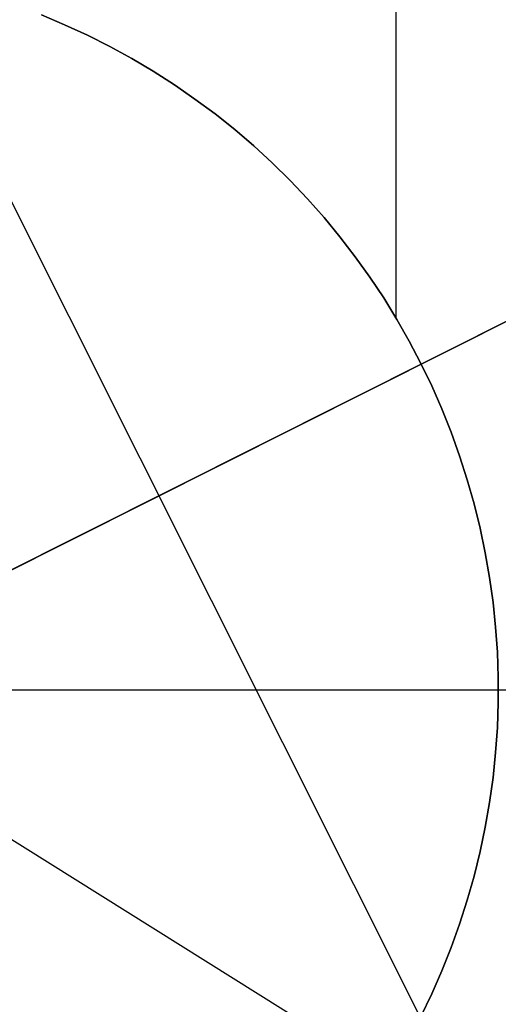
# Model space of a CAD drawing. Header units: millimetres. Extents: x 6049 to 7254, y -11340 to -10297.
# Tile 115 of 237: x 6656 to 6665, y -10686 to -10668. Entities that reach past the tile are written whole.
import ezdxf

# ---------------------------------------------------------------- set-up
doc = ezdxf.new("R2010")
doc.units = ezdxf.units.MM
doc.layers.add('color', color=7, linetype='Continuous')
doc.layers.add('luz', color=7, linetype='Continuous')

msp = doc.modelspace()

# ---------------------------------------------------------------- linework, layer by layer
at = {"color": 8, "true_color": 0x7f7f7f}
for p, q in [((6663.033, -10660.398, 144.2), (6663.033, -10673.306, 144.2)), ((6656.57, -10667.794, 199.6), (6656.992, -10667.971, 199.6)), ((6656.992, -10667.971, 144.2), (6656.57, -10667.794, 144.2)), ((6656.57, -10667.794, 199.6), (6656.992, -10667.971, 199.6)), ((6656.992, -10667.971, 171.9), (6656.57, -10667.794, 171.9)), ((6656.992, -10667.971, 144.2), (6656.57, -10667.794, 144.2)), ((6656.992, -10667.971, 199.6), (6657.407, -10668.162, 199.6)), ((6657.407, -10668.162, 144.2), (6656.992, -10667.971, 144.2)), ((6656.992, -10667.971, 199.6), (6657.407, -10668.162, 199.6)), ((6657.407, -10668.162, 171.9), (6656.992, -10667.971, 171.9)), ((6657.407, -10668.162, 144.2), (6656.992, -10667.971, 144.2)), ((6657.407, -10668.162, 199.6), (6657.815, -10668.367, 199.6)), ((6657.815, -10668.367, 144.2), (6657.407, -10668.162, 144.2)), ((6657.407, -10668.162, 199.6), (6657.815, -10668.367, 199.6)), ((6657.815, -10668.367, 171.9), (6657.407, -10668.162, 171.9)), ((6657.815, -10668.367, 144.2), (6657.407, -10668.162, 144.2)), ((6657.815, -10668.367, 199.6), (6658.217, -10668.587, 199.6)), ((6658.217, -10668.587, 144.2), (6657.815, -10668.367, 144.2)), ((6657.815, -10668.367, 199.6), (6658.217, -10668.587, 199.6)), ((6658.217, -10668.587, 171.9), (6657.815, -10668.367, 171.9)), ((6658.217, -10668.587, 144.2), (6657.815, -10668.367, 144.2)), ((6658.217, -10668.587, 199.6), (6658.61, -10668.82, 199.6)), ((6658.61, -10668.82, 144.2), (6658.217, -10668.587, 144.2)), ((6658.217, -10668.587, 199.6), (6658.61, -10668.82, 199.6)), ((6658.61, -10668.82, 171.9), (6658.217, -10668.587, 171.9)), ((6658.61, -10668.82, 144.2), (6658.217, -10668.587, 144.2)), ((6658.61, -10668.82, 199.6), (6658.995, -10669.067, 199.6)), ((6658.995, -10669.067, 144.2), (6658.61, -10668.82, 144.2)), ((6658.61, -10668.82, 199.6), (6658.995, -10669.067, 199.6)), ((6658.995, -10669.067, 171.9), (6658.61, -10668.82, 171.9)), ((6658.995, -10669.067, 144.2), (6658.61, -10668.82, 144.2)), ((6658.995, -10669.067, 199.6), (6659.371, -10669.326, 199.6)), ((6659.371, -10669.326, 144.2), (6658.995, -10669.067, 144.2)), ((6658.995, -10669.067, 199.6), (6659.371, -10669.326, 199.6)), ((6659.371, -10669.326, 171.9), (6658.995, -10669.067, 171.9)), ((6659.371, -10669.326, 144.2), (6658.995, -10669.067, 144.2)), ((6659.371, -10669.326, 199.6), (6659.738, -10669.599, 199.6)), ((6659.738, -10669.599, 144.2), (6659.371, -10669.326, 144.2)), ((6659.371, -10669.326, 199.6), (6659.738, -10669.599, 199.6)), ((6659.738, -10669.599, 171.9), (6659.371, -10669.326, 171.9)), ((6659.738, -10669.599, 144.2), (6659.371, -10669.326, 144.2)), ((6659.738, -10669.599, 199.6), (6660.096, -10669.884, 199.6)), ((6660.096, -10669.884, 144.2), (6659.738, -10669.599, 144.2)), ((6659.738, -10669.599, 199.6), (6660.096, -10669.884, 199.6)), ((6660.096, -10669.884, 171.9), (6659.738, -10669.599, 171.9)), ((6660.096, -10669.884, 144.2), (6659.738, -10669.599, 144.2)), ((6660.096, -10669.884, 199.6), (6660.443, -10670.181, 199.6)), ((6660.443, -10670.181, 144.2), (6660.096, -10669.884, 144.2)), ((6660.096, -10669.884, 199.6), (6660.443, -10670.181, 199.6)), ((6660.443, -10670.181, 171.9), (6660.096, -10669.884, 171.9)), ((6660.443, -10670.181, 144.2), (6660.096, -10669.884, 144.2)), ((6660.443, -10670.181, 199.6), (6660.78, -10670.491, 199.6)), ((6660.78, -10670.491, 144.2), (6660.443, -10670.181, 144.2)), ((6660.443, -10670.181, 199.6), (6660.78, -10670.491, 199.6)), ((6660.78, -10670.491, 171.9), (6660.443, -10670.181, 171.9)), ((6660.78, -10670.491, 144.2), (6660.443, -10670.181, 144.2)), ((6660.78, -10670.491, 199.6), (6661.107, -10670.811, 199.6)), ((6661.107, -10670.811, 144.2), (6660.78, -10670.491, 144.2)), ((6660.78, -10670.491, 199.6), (6661.107, -10670.811, 199.6)), ((6661.107, -10670.811, 171.9), (6660.78, -10670.491, 171.9)), ((6661.107, -10670.811, 144.2), (6660.78, -10670.491, 144.2)), ((6661.107, -10670.811, 199.6), (6661.421, -10671.143, 199.6)), ((6661.421, -10671.143, 144.2), (6661.107, -10670.811, 144.2)), ((6661.107, -10670.811, 199.6), (6661.421, -10671.143, 199.6)), ((6661.421, -10671.143, 171.9), (6661.107, -10670.811, 171.9)), ((6661.421, -10671.143, 144.2), (6661.107, -10670.811, 144.2)), ((6661.421, -10671.143, 199.6), (6661.725, -10671.485, 199.6)), ((6661.725, -10671.485, 144.2), (6661.421, -10671.143, 144.2)), ((6661.421, -10671.143, 199.6), (6661.725, -10671.485, 199.6)), ((6661.725, -10671.485, 171.9), (6661.421, -10671.143, 171.9)), ((6661.725, -10671.485, 144.2), (6661.421, -10671.143, 144.2)), ((6661.725, -10671.485, 199.6), (6662.016, -10671.837, 199.6)), ((6662.016, -10671.837, 144.2), (6661.725, -10671.485, 144.2)), ((6661.725, -10671.485, 199.6), (6662.016, -10671.837, 199.6)), ((6662.016, -10671.837, 171.9), (6661.725, -10671.485, 171.9)), ((6662.016, -10671.837, 144.2), (6661.725, -10671.485, 144.2)), ((6662.016, -10671.837, 199.6), (6662.295, -10672.2, 199.6)), ((6662.295, -10672.2, 144.2), (6662.016, -10671.837, 144.2)), ((6662.016, -10671.837, 199.6), (6662.295, -10672.2, 199.6)), ((6662.295, -10672.2, 171.9), (6662.016, -10671.837, 171.9)), ((6662.295, -10672.2, 144.2), (6662.016, -10671.837, 144.2)), ((6662.295, -10672.2, 199.6), (6662.561, -10672.572, 199.6)), ((6662.561, -10672.572, 144.2), (6662.295, -10672.2, 144.2)), ((6662.295, -10672.2, 199.6), (6662.561, -10672.572, 199.6)), ((6662.561, -10672.572, 171.9), (6662.295, -10672.2, 171.9)), ((6662.561, -10672.572, 144.2), (6662.295, -10672.2, 144.2)), ((6662.561, -10672.572, 199.6), (6662.814, -10672.952, 199.6)), ((6662.814, -10672.952, 144.2), (6662.561, -10672.572, 144.2)), ((6662.561, -10672.572, 199.6), (6662.814, -10672.952, 199.6)), ((6662.814, -10672.952, 171.9), (6662.561, -10672.572, 171.9)), ((6662.814, -10672.952, 144.2), (6662.561, -10672.572, 144.2)), ((6662.814, -10672.952, 199.6), (6663.054, -10673.342, 199.6)), ((6663.054, -10673.342, 144.2), (6662.814, -10672.952, 144.2)), ((6662.814, -10672.952, 199.6), (6663.054, -10673.342, 199.6)), ((6663.054, -10673.342, 171.9), (6662.814, -10672.952, 171.9)), ((6663.054, -10673.342, 144.2), (6662.814, -10672.952, 144.2)), ((6663.054, -10673.342, 199.6), (6663.28, -10673.739, 199.6)), ((6663.28, -10673.739, 144.2), (6663.054, -10673.342, 144.2)), ((6663.054, -10673.342, 199.6), (6663.28, -10673.739, 199.6)), ((6663.28, -10673.739, 171.9), (6663.054, -10673.342, 171.9)), ((6663.28, -10673.739, 144.2), (6663.054, -10673.342, 144.2)), ((6663.28, -10673.739, 199.6), (6663.493, -10674.144, 199.6)), ((6663.493, -10674.144, 144.2), (6663.28, -10673.739, 144.2)), ((6663.28, -10673.739, 199.6), (6663.493, -10674.144, 199.6)), ((6663.493, -10674.144, 171.9), (6663.28, -10673.739, 171.9)), ((6663.493, -10674.144, 144.2), (6663.28, -10673.739, 144.2)), ((6663.493, -10674.144, 199.6), (6663.691, -10674.556, 199.6)), ((6663.691, -10674.556, 144.2), (6663.493, -10674.144, 144.2)), ((6663.493, -10674.144, 199.6), (6663.691, -10674.556, 199.6)), ((6663.691, -10674.556, 171.9), (6663.493, -10674.144, 171.9)), ((6663.691, -10674.556, 144.2), (6663.493, -10674.144, 144.2)), ((6663.691, -10674.556, 199.6), (6663.875, -10674.974, 199.6)), ((6663.875, -10674.974, 144.2), (6663.691, -10674.556, 144.2)), ((6663.691, -10674.556, 199.6), (6663.875, -10674.974, 199.6)), ((6663.875, -10674.974, 171.9), (6663.691, -10674.556, 171.9)), ((6663.875, -10674.974, 144.2), (6663.691, -10674.556, 144.2)), ((6663.875, -10674.974, 199.6), (6664.045, -10675.399, 199.6)), ((6664.045, -10675.399, 144.2), (6663.875, -10674.974, 144.2)), ((6663.875, -10674.974, 199.6), (6664.045, -10675.399, 199.6)), ((6664.045, -10675.399, 171.9), (6663.875, -10674.974, 171.9)), ((6664.045, -10675.399, 144.2), (6663.875, -10674.974, 144.2)), ((6664.045, -10675.399, 199.6), (6664.2, -10675.829, 199.6)), ((6664.2, -10675.829, 144.2), (6664.045, -10675.399, 144.2)), ((6664.045, -10675.399, 199.6), (6664.2, -10675.829, 199.6)), ((6664.2, -10675.829, 171.9), (6664.045, -10675.399, 171.9)), ((6664.2, -10675.829, 144.2), (6664.045, -10675.399, 144.2)), ((6664.2, -10675.829, 199.6), (6664.339, -10676.265, 199.6)), ((6664.339, -10676.265, 144.2), (6664.2, -10675.829, 144.2)), ((6664.2, -10675.829, 199.6), (6664.339, -10676.265, 199.6)), ((6664.339, -10676.265, 171.9), (6664.2, -10675.829, 171.9)), ((6664.339, -10676.265, 144.2), (6664.2, -10675.829, 144.2)), ((6664.339, -10676.265, 199.6), (6664.464, -10676.705, 199.6)), ((6664.464, -10676.705, 144.2), (6664.339, -10676.265, 144.2)), ((6664.339, -10676.265, 199.6), (6664.464, -10676.705, 199.6)), ((6664.464, -10676.705, 171.9), (6664.339, -10676.265, 171.9)), ((6664.464, -10676.705, 144.2), (6664.339, -10676.265, 144.2)), ((6664.464, -10676.705, 199.6), (6664.574, -10677.149, 199.6)), ((6664.574, -10677.149, 144.2), (6664.464, -10676.705, 144.2)), ((6664.464, -10676.705, 199.6), (6664.574, -10677.149, 199.6)), ((6664.574, -10677.149, 171.9), (6664.464, -10676.705, 171.9)), ((6664.574, -10677.149, 144.2), (6664.464, -10676.705, 144.2)), ((6664.574, -10677.149, 199.6), (6664.668, -10677.596, 199.6)), ((6664.668, -10677.596, 144.2), (6664.574, -10677.149, 144.2)), ((6664.574, -10677.149, 199.6), (6664.668, -10677.596, 199.6)), ((6664.668, -10677.596, 171.9), (6664.574, -10677.149, 171.9)), ((6664.668, -10677.596, 144.2), (6664.574, -10677.149, 144.2)), ((6664.668, -10677.596, 199.6), (6664.746, -10678.047, 199.6)), ((6664.746, -10678.047, 144.2), (6664.668, -10677.596, 144.2)), ((6664.668, -10677.596, 199.6), (6664.746, -10678.047, 199.6)), ((6664.746, -10678.047, 171.9), (6664.668, -10677.596, 171.9)), ((6664.746, -10678.047, 144.2), (6664.668, -10677.596, 144.2)), ((6664.746, -10678.047, 199.6), (6664.809, -10678.5, 199.6)), ((6664.809, -10678.5, 144.2), (6664.746, -10678.047, 144.2)), ((6664.746, -10678.047, 199.6), (6664.809, -10678.5, 199.6)), ((6664.809, -10678.5, 171.9), (6664.746, -10678.047, 171.9)), ((6664.809, -10678.5, 144.2), (6664.746, -10678.047, 144.2)), ((6664.809, -10678.5, 199.6), (6664.856, -10678.954, 199.6)), ((6664.856, -10678.954, 144.2), (6664.809, -10678.5, 144.2)), ((6664.809, -10678.5, 199.6), (6664.856, -10678.954, 199.6)), ((6664.856, -10678.954, 171.9), (6664.809, -10678.5, 171.9)), ((6664.856, -10678.954, 144.2), (6664.809, -10678.5, 144.2)), ((6664.856, -10678.954, 199.6), (6664.888, -10679.411, 199.6)), ((6664.888, -10679.411, 144.2), (6664.856, -10678.954, 144.2)), ((6664.856, -10678.954, 199.6), (6664.888, -10679.411, 199.6)), ((6664.888, -10679.411, 171.9), (6664.856, -10678.954, 171.9)), ((6664.888, -10679.411, 144.2), (6664.856, -10678.954, 144.2)), ((6664.888, -10679.411, 199.6), (6664.904, -10679.868, 199.6)), ((6664.904, -10679.868, 144.2), (6664.888, -10679.411, 144.2)), ((6664.888, -10679.411, 199.6), (6664.904, -10679.868, 199.6)), ((6664.904, -10679.868, 171.9), (6664.888, -10679.411, 171.9)), ((6664.904, -10679.868, 144.2), (6664.888, -10679.411, 144.2)), ((6664.904, -10679.868, 199.6), (6664.904, -10680.325, 199.6)), ((6664.904, -10680.325, 144.2), (6664.904, -10679.868, 144.2)), ((6664.904, -10679.868, 199.6), (6664.904, -10680.325, 199.6)), ((6664.904, -10680.325, 171.9), (6664.904, -10679.868, 171.9)), ((6664.904, -10680.325, 144.2), (6664.904, -10679.868, 144.2)), ((6651.66, -10680.096, 200.6), (6691.534, -10680.096, 200.6)), ((6664.906, -10680.096, 199.6), (6691.66, -10680.096, 199.6)), ((6664.906, -10680.096, 144.2), (6664.906, -10680.096, 199.6)), ((6664.906, -10680.096, 144.2), (6674.406, -10680.096, 144.2)), ((6664.904, -10680.325, 199.6), (6664.888, -10680.782, 199.6)), ((6664.888, -10680.782, 144.2), (6664.904, -10680.325, 144.2)), ((6664.904, -10680.325, 199.6), (6664.888, -10680.782, 199.6)), ((6664.888, -10680.782, 171.9), (6664.904, -10680.325, 171.9)), ((6664.888, -10680.782, 144.2), (6664.904, -10680.325, 144.2)), ((6664.888, -10680.782, 199.6), (6664.856, -10681.238, 199.6)), ((6664.856, -10681.238, 144.2), (6664.888, -10680.782, 144.2)), ((6664.888, -10680.782, 199.6), (6664.856, -10681.238, 199.6)), ((6664.856, -10681.238, 171.9), (6664.888, -10680.782, 171.9)), ((6664.856, -10681.238, 144.2), (6664.888, -10680.782, 144.2)), ((6664.856, -10681.238, 199.6), (6664.809, -10681.693, 199.6)), ((6664.809, -10681.693, 144.2), (6664.856, -10681.238, 144.2)), ((6664.856, -10681.238, 199.6), (6664.809, -10681.693, 199.6)), ((6664.809, -10681.693, 171.9), (6664.856, -10681.238, 171.9)), ((6664.809, -10681.693, 144.2), (6664.856, -10681.238, 144.2)), ((6664.809, -10681.693, 199.6), (6664.746, -10682.146, 199.6)), ((6664.746, -10682.146, 144.2), (6664.809, -10681.693, 144.2)), ((6664.809, -10681.693, 199.6), (6664.746, -10682.146, 199.6)), ((6664.746, -10682.146, 171.9), (6664.809, -10681.693, 171.9)), ((6664.746, -10682.146, 144.2), (6664.809, -10681.693, 144.2)), ((6664.746, -10682.146, 199.6), (6664.668, -10682.596, 199.6)), ((6664.668, -10682.596, 144.2), (6664.746, -10682.146, 144.2)), ((6664.746, -10682.146, 199.6), (6664.668, -10682.596, 199.6)), ((6664.668, -10682.596, 171.9), (6664.746, -10682.146, 171.9)), ((6664.668, -10682.596, 144.2), (6664.746, -10682.146, 144.2)), ((6664.668, -10682.596, 199.6), (6664.574, -10683.044, 199.6)), ((6664.574, -10683.044, 144.2), (6664.668, -10682.596, 144.2)), ((6664.668, -10682.596, 199.6), (6664.574, -10683.044, 199.6)), ((6664.574, -10683.044, 171.9), (6664.668, -10682.596, 171.9)), ((6664.574, -10683.044, 144.2), (6664.668, -10682.596, 144.2)), ((6664.574, -10683.044, 199.6), (6664.464, -10683.488, 199.6)), ((6664.464, -10683.488, 144.2), (6664.574, -10683.044, 144.2)), ((6664.574, -10683.044, 199.6), (6664.464, -10683.488, 199.6)), ((6664.464, -10683.488, 171.9), (6664.574, -10683.044, 171.9)), ((6664.464, -10683.488, 144.2), (6664.574, -10683.044, 144.2)), ((6664.464, -10683.488, 199.6), (6664.339, -10683.928, 199.6)), ((6664.339, -10683.928, 144.2), (6664.464, -10683.488, 144.2)), ((6664.464, -10683.488, 199.6), (6664.339, -10683.928, 199.6)), ((6664.339, -10683.928, 171.9), (6664.464, -10683.488, 171.9)), ((6664.339, -10683.928, 144.2), (6664.464, -10683.488, 144.2)), ((6664.339, -10683.928, 199.6), (6664.2, -10684.363, 199.6)), ((6664.2, -10684.363, 144.2), (6664.339, -10683.928, 144.2)), ((6664.339, -10683.928, 199.6), (6664.2, -10684.363, 199.6)), ((6664.2, -10684.363, 171.9), (6664.339, -10683.928, 171.9)), ((6664.2, -10684.363, 144.2), (6664.339, -10683.928, 144.2)), ((6664.2, -10684.363, 199.6), (6664.045, -10684.793, 199.6)), ((6664.045, -10684.793, 144.2), (6664.2, -10684.363, 144.2)), ((6664.2, -10684.363, 199.6), (6664.045, -10684.793, 199.6)), ((6664.045, -10684.793, 171.9), (6664.2, -10684.363, 171.9)), ((6664.045, -10684.793, 144.2), (6664.2, -10684.363, 144.2)), ((6664.045, -10684.793, 199.6), (6663.875, -10685.218, 199.6)), ((6663.875, -10685.218, 144.2), (6664.045, -10684.793, 144.2)), ((6664.045, -10684.793, 199.6), (6663.875, -10685.218, 199.6)), ((6663.875, -10685.218, 171.9), (6664.045, -10684.793, 171.9)), ((6663.875, -10685.218, 144.2), (6664.045, -10684.793, 144.2)), ((6663.875, -10685.218, 199.6), (6663.691, -10685.637, 199.6)), ((6663.691, -10685.637, 144.2), (6663.875, -10685.218, 144.2)), ((6663.875, -10685.218, 199.6), (6663.691, -10685.637, 199.6)), ((6663.691, -10685.637, 171.9), (6663.875, -10685.218, 171.9)), ((6663.691, -10685.637, 144.2), (6663.875, -10685.218, 144.2)), ((6663.691, -10685.637, 199.6), (6663.493, -10686.049, 199.6)), ((6663.493, -10686.049, 144.2), (6663.691, -10685.637, 144.2)), ((6663.691, -10685.637, 199.6), (6663.493, -10686.049, 199.6)), ((6663.493, -10686.049, 171.9), (6663.691, -10685.637, 171.9)), ((6663.493, -10686.049, 144.2), (6663.691, -10685.637, 144.2))]:
    msp.add_line(p, q, dxfattribs=at)
at = {"layer": 'color'}
msp.add_line((6578.66, -10680.096, 43.5), (6724.66, -10680.096, 43.5), dxfattribs=at)
at = {"layer": 'luz', "color": 254, "true_color": 0xcad1ee}
for p, q in [((6590.973, -10541.555, -31.05), (6726.446, -10811.563, -31.05)), ((6590.973, -10541.555, -32.55), (6726.446, -10811.563, -32.55)), ((6524.619, -10600.72, -34.05), (6778.701, -10759.472, -34.05)), ((6524.619, -10600.72, -32.55), (6778.701, -10759.472, -32.55)), ((6517.768, -10747.275, -31.05), (6785.552, -10612.918, -31.05)), ((6785.552, -10612.918, -32.55), (6517.768, -10747.275, -32.55))]:
    msp.add_line(p, q, dxfattribs=at)

doc.saveas('drawing.dxf')
